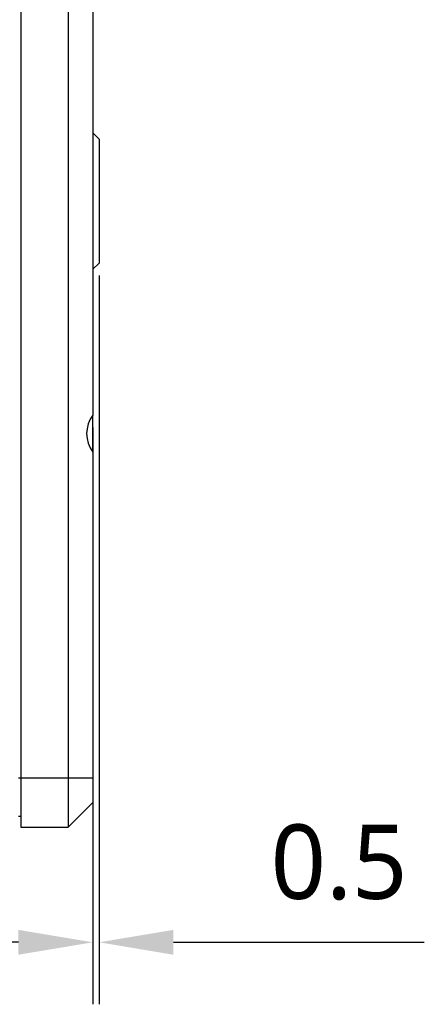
# Model space of a CAD drawing. Header units: millimetres. Extents: x 0 to 338, y -6 to 205.
# Tile 12 of 20: x 232 to 248, y 55 to 95. Entities that reach past the tile are written whole.
import ezdxf

# ---------------------------------------------------------------- set-up
doc = ezdxf.new("R2010")
doc.units = ezdxf.units.MM
doc.header["$LTSCALE"] = 23.1
doc.header["$PDMODE"] = 3
doc.header["$PDSIZE"] = 8
doc.layers.get('0').update_dxf_attribs({"linetype": 'CONTINUOUS'})
doc.layers.get('Defpoints').update_dxf_attribs({"linetype": 'CONTINUOUS'})
for name, color, linetype in [('03_ALL_AXES', 7, 'CONTINUOUS'), ('10_ALL_CHAMFER', 7, 'CONTINUOUS'), ('51__DRAFT_DIMS', 7, 'CONTINUOUS')]:
    doc.layers.add(name, color=color, linetype=linetype)
doc.styles.get("Standard").update_dxf_attribs({"font": 'Roboto-Regular.ttf'})
doc.dimstyles.new('DIMSTYLE_2', dxfattribs={"dimtxt": 3, "dimasz": 3, "dimexe": 2.5, "dimexo": 0.5, "dimgap": 0.75, "dimtad": 1, "dimlfac": 2, "dimdsep": 46, "dimtxsty": 'STANDARD', "dimblk": '_FILLED', "dimblk1": '_FILLED', "dimblk2": '_FILLED', "dimcen": 0.09, "dimclrt": 3, "dimazin": 2, "dimtp": 0.1, "dimtm": 0.1, "dimtfac": 1, "dimtofl": 0, "dimtmove": 0, "dimatfit": 3, "dimldrblk": '_FILLED', "dimfxl": 1, "dimtolj": 1, "dimarcsym": 0})

# ---------------------------------------------------------------- blocks, each defined once
blk = doc.blocks.new('_FILLED')
at = {"color": 0, "linetype": 'ByBlock'}
blk.add_solid([(0, 0), (-1, 0.167), (-1, -0.167)], dxfattribs=at)
blk = doc.blocks.new('*D17')
at = {"layer": '51__DRAFT_DIMS', "color": 0, "lineweight": -2}
for p, q in [((235.256, 84.522), (235.256, 55.135)), ((235.006, 78.397), (235.006, 55.135)), ((232.006, 57.635), (229.006, 57.635)), ((238.256, 57.635), (248.369, 57.635))]:
    blk.add_line(p, q, dxfattribs=at)
at = {"layer": 'Defpoints', "color": 0}
for p in [(235.256, 85.022), (235.006, 78.897), (235.006, 57.635)]:
    blk.add_point(p, dxfattribs=at)
at = {"layer": '51__DRAFT_DIMS', "color": 0, "linetype": 'ByBlock', "lineweight": -2, "xscale": 3, "yscale": 3, "zscale": 3}
blk.add_blockref('_FILLED', (235.006, 57.635), dxfattribs=at)
at = {"layer": '51__DRAFT_DIMS', "color": 0, "linetype": 'ByBlock', "lineweight": -2, "xscale": 3, "yscale": 3, "zscale": 3, "rotation": 180}
blk.add_blockref('_FILLED', (235.256, 57.635), dxfattribs=at)
at = {"layer": '51__DRAFT_DIMS', "color": 3, "insert": (242.174, 62.385), "char_height": 3, "attachment_point": 1, "line_spacing_factor": 0.9}
blk.add_mtext('\\A1;0.5', dxfattribs=at)

msp = doc.modelspace()

# ---------------------------------------------------------------- linework, layer by layer
at = {"layer": '03_ALL_AXES', "color": 7}
for p, q in [((232.1065, 128.2219), (232.1065, 62.2719)), ((235.0065, 77.3978), (235.0065, 78.896)), ((232.0065, 62.7219), (232.1065, 62.7219))]:
    msp.add_line(p, q, dxfattribs=at)
at = {"layer": '03_ALL_AXES', "color": 4}
msp.add_line((232.0065, 64.2719), (232.1065, 64.2719), dxfattribs=at)
at = {"layer": '10_ALL_CHAMFER', "color": 7}
for p, q in [((234.0065, 128.2219), (234.0065, 62.2719)), ((235.0065, 117.3969), (235.0065, 78.8969)), ((235.2565, 90.0219), (235.0065, 90.2719)), ((235.2565, 90.0219), (235.2565, 85.0219)), ((235.2565, 85.0219), (235.0065, 84.7719)), ((235.0065, 77.3969), (235.0065, 63.2719)), ((235.0065, 63.2719), (234.0065, 62.2719)), ((232.1065, 62.2719), (234.0065, 62.2719))]:
    msp.add_line(p, q, dxfattribs=at)
at = {"layer": '10_ALL_CHAMFER', "color": 4}
msp.add_line((232.1065, 64.2719), (235.0065, 64.2719), dxfattribs=at)
at = {"layer": '10_ALL_CHAMFER', "color": 7}
msp.add_ellipse((236.0065, 78.1469), major_axis=(0, 1.25), ratio=1, start_param=0.9272952, end_param=2.2142974, dxfattribs=at)

# ---------------------------------------------------------------- dimensions: what is measured, and where the dimension line sits
at = {"layer": '51__DRAFT_DIMS', "color": 4}
dim = msp.add_linear_dim(base=(235.0065, 57.6347), p1=(235.2565, 85.0219), p2=(235.0065, 78.8969), angle=180, dimstyle='DIMSTYLE_2', dxfattribs=at)
dim.commit()
dim.dimension.update_dxf_attribs({"geometry": '*D17', "text_midpoint": (244.8965, 57.6347), "dimtype": 160})

doc.saveas('drawing.dxf')
